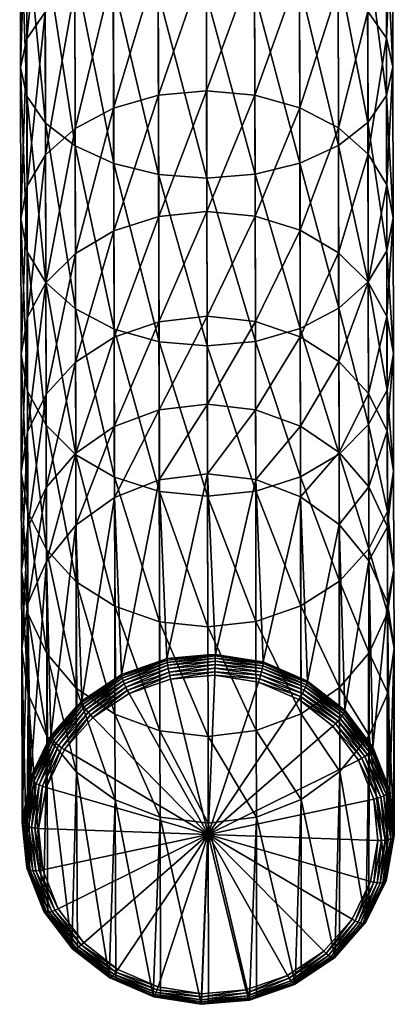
# Model space of a CAD drawing. Extents: x -0.027 to 0.032, y -0.181 to 0.054.
# Tile 1 of 256: x -0.011 to 0.012, y -0.181 to -0.121. Entities that reach past the tile are written whole.
import ezdxf

# ---------------------------------------------------------------- set-up
doc = ezdxf.new("R2010")
doc.units = 0
doc.layers.add('mesh', color=7, linetype='CONTINUOUS')

msp = doc.modelspace()

# ---------------------------------------------------------------- meshes
at = {"layer": 'mesh'}
mesh = msp.add_polyface(dxfattribs=at)
corners = [(0.000788, -0.110102, 0.147374), (0.000159, -0.110112, 0.147218), (-0.000597, -0.11012, 0.147305), (-0.011401, -0.102937, 0.338979), (-0.010986, -0.115228, 0.336101), (-0.011377, -0.113753, 0.333545), (-0.01101, -0.104105, 0.341688), (-0.009844, -0.1166, 0.338482), (-0.009868, -0.105192, 0.344212), (-0.00803, -0.117777, 0.340526), (-0.008055, -0.106123, 0.34638), (-0.005667, -0.118678, 0.342095), (-0.005692, -0.106836, 0.348044), (-0.002916, -0.119241, 0.343081), (-0.002942, -0.107281, 0.349089), (0.000035, -0.119429, 0.343418), (0.000009, -0.107429, 0.349446), (0.00001, -0.108028, 0.323673), (-0.00292, -0.117271, 0.318061), (0.00003, -0.117032, 0.31775), (-0.00294, -0.108228, 0.32401), (-0.005668, -0.117957, 0.318975), (-0.005688, -0.108804, 0.324996), (-0.008027, -0.119044, 0.320428), (-0.008047, -0.109715, 0.326565), (-0.009835, -0.120458, 0.322322), (-0.009856, -0.110899, 0.328609), (-0.010971, -0.122102, 0.324527), (-0.010992, -0.112277, 0.33099), (-0.011355, -0.123865, 0.326893), (-0.010963, -0.125627, 0.32926), (-0.009821, -0.127266, 0.331465), (-0.008006, -0.128672, 0.333359), (-0.005643, -0.129749, 0.334812), (-0.002892, -0.130423, 0.335725), (0.000059, -0.130649, 0.336037), (-0.002902, -0.125561, 0.311103), (0.000048, -0.125288, 0.310821), (-0.00565, -0.126349, 0.311932), (-0.008008, -0.127597, 0.313249), (-0.009816, -0.129222, 0.314967), (-0.010951, -0.131111, 0.316966), (-0.011335, -0.133137, 0.319112), (-0.010942, -0.135161, 0.321258), (-0.002886, -0.132988, 0.30323), (-0.005634, -0.133867, 0.303962), (-0.000598, -0.110122, 0.147671), (-0.000932, -0.110117, 0.147288), (-0.001707, -0.110093, 0.147115)]
mesh.append_faces([[corners[k] for k in face] for face in [(0, 1, 2, 2), (3, 4, 5, 5), (6, 7, 4, 4), (8, 9, 7, 7), (10, 11, 9, 9), (12, 13, 11, 11), (14, 15, 13, 13), (16, 15, 14, 14), (17, 18, 19, 19), (20, 18, 17, 17), (20, 21, 18, 18), (22, 21, 20, 20), (22, 23, 21, 21), (24, 23, 22, 22), (24, 25, 23, 23), (26, 25, 24, 24), (26, 27, 25, 25), (28, 27, 26, 26), (28, 29, 27, 27), (5, 29, 28, 28), (5, 30, 29, 29), (4, 30, 5, 5), (4, 31, 30, 30), (7, 31, 4, 4), (7, 32, 31, 31), (9, 32, 7, 7), (9, 33, 32, 32), (11, 33, 9, 9), (11, 34, 33, 33), (13, 34, 11, 11), (13, 35, 34, 34), (15, 35, 13, 13), (19, 36, 37, 37), (18, 36, 19, 19), (18, 38, 36, 36), (21, 38, 18, 18), (21, 39, 38, 38), (23, 39, 21, 21), (23, 40, 39, 39), (25, 40, 23, 23), (25, 41, 40, 40), (27, 41, 25, 25), (29, 42, 27, 27), (30, 43, 29, 29), (36, 44, 37, 37), (38, 45, 36, 36), (46, 47, 48, 48), (46, 2, 47, 47)]])
mesh = msp.add_polyface(dxfattribs=at)
corners = [(0.000788, -0.110102, 0.147374), (0.000649, -0.110091, 0.147038), (0.000159, -0.110112, 0.147218), (0.002959, -0.107268, 0.349089), (0.002985, -0.119229, 0.343081), (0.000009, -0.107429, 0.349446), (0.005733, -0.118653, 0.342095), (0.005708, -0.106811, 0.348044), (0.008092, -0.117742, 0.340526), (0.008067, -0.106088, 0.34638), (0.009902, -0.116557, 0.338482), (0.009877, -0.105149, 0.344212), (0.011037, -0.11518, 0.336101), (0.011013, -0.104057, 0.341688), (0.011423, -0.113704, 0.333545), (0.011399, -0.102888, 0.338979), (0.011031, -0.112229, 0.33099), (0.000035, -0.119429, 0.343418), (0.003009, -0.130411, 0.335725), (0.005757, -0.129725, 0.334812), (0.008116, -0.128637, 0.333359), (0.009925, -0.127224, 0.331465), (0.01106, -0.125579, 0.32926), (0.011445, -0.123816, 0.326893), (0.011052, -0.122055, 0.324527), (0.00991, -0.120415, 0.322322), (0.009889, -0.110857, 0.328609), (0.008095, -0.119009, 0.320428), (0.008075, -0.10968, 0.326565), (0.005732, -0.117932, 0.318975), (0.005712, -0.108779, 0.324996), (0.002981, -0.117258, 0.318061), (0.002961, -0.108216, 0.32401), (0.00003, -0.117032, 0.31775), (0.00001, -0.108028, 0.323673), (0.000059, -0.130649, 0.336037), (0.011465, -0.133088, 0.319112), (0.011072, -0.131064, 0.316966), (0.009929, -0.129179, 0.314967), (0.008114, -0.127563, 0.313249), (0.00575, -0.126324, 0.311932), (0.002999, -0.125549, 0.311103), (0.000048, -0.125288, 0.310821), (0.003015, -0.132976, 0.30323), (0.000064, -0.132684, 0.30298), (-0.000597, -0.11012, 0.147305), (-0.000598, -0.110122, 0.147671)]
mesh.append_faces([[corners[k] for k in face] for face in [(0, 1, 2, 2), (3, 4, 5, 5), (3, 6, 4, 4), (7, 8, 6, 6), (9, 10, 8, 8), (11, 12, 10, 10), (13, 14, 12, 12), (15, 16, 14, 14), (5, 4, 17, 17), (4, 18, 17, 17), (4, 19, 18, 18), (6, 19, 4, 4), (6, 20, 19, 19), (8, 20, 6, 6), (8, 21, 20, 20), (10, 21, 8, 8), (10, 22, 21, 21), (12, 22, 10, 10), (12, 23, 22, 22), (14, 23, 12, 12), (14, 24, 23, 23), (16, 24, 14, 14), (16, 25, 24, 24), (26, 25, 16, 16), (26, 27, 25, 25), (28, 27, 26, 26), (28, 29, 27, 27), (30, 29, 28, 28), (30, 31, 29, 29), (32, 31, 30, 30), (32, 33, 31, 31), (34, 33, 32, 32), (17, 18, 35, 35), (23, 36, 22, 22), (24, 37, 23, 23), (24, 38, 37, 37), (25, 38, 24, 24), (25, 39, 38, 38), (27, 39, 25, 25), (27, 40, 39, 39), (29, 40, 27, 27), (29, 41, 40, 40), (31, 41, 29, 29), (31, 42, 41, 41), (33, 42, 31, 31), (41, 43, 40, 40), (42, 44, 41, 41), (45, 46, 0, 0)]])
mesh = msp.add_polyface(dxfattribs=at)
corners = [(-0.010971, -0.122102, 0.324527), (-0.011335, -0.133137, 0.319112), (-0.010951, -0.131111, 0.316966), (-0.011355, -0.123865, 0.326893), (-0.010942, -0.135161, 0.321258), (-0.010963, -0.125627, 0.32926), (-0.0098, -0.137046, 0.323258), (-0.009821, -0.127266, 0.331465), (-0.007984, -0.138662, 0.324975), (-0.008006, -0.128672, 0.333359), (-0.005621, -0.1399, 0.326293), (-0.005643, -0.129749, 0.334812), (-0.002869, -0.140676, 0.327121), (-0.002892, -0.130423, 0.335725), (0.000082, -0.140936, 0.327404), (0.000059, -0.130649, 0.336037), (0.000048, -0.125288, 0.310821), (-0.002886, -0.132988, 0.30323), (0.000064, -0.132684, 0.30298), (-0.002902, -0.125561, 0.311103), (-0.005634, -0.133867, 0.303962), (-0.00565, -0.126349, 0.311932), (-0.007992, -0.13526, 0.305126), (-0.008008, -0.127597, 0.313249), (-0.009799, -0.137072, 0.306644), (-0.009816, -0.129222, 0.314967), (-0.010934, -0.139181, 0.308411), (-0.011317, -0.141443, 0.310307), (-0.010924, -0.143702, 0.312204), (-0.009781, -0.145806, 0.313971), (-0.007965, -0.147611, 0.315488), (-0.005601, -0.148994, 0.316653), (-0.00285, -0.14986, 0.317385), (0.000102, -0.150151, 0.317634), (-0.002872, -0.139451, 0.294548), (0.000078, -0.13912, 0.294334), (-0.00562, -0.140408, 0.295173), (-0.007977, -0.141927, 0.296169), (-0.009785, -0.143904, 0.297466), (-0.010919, -0.146204, 0.298977), (-0.011302, -0.14867, 0.300598), (-0.00286, -0.144862, 0.285174), (0.000089, -0.144508, 0.284999), (-0.005608, -0.145886, 0.285685), (-0.007965, -0.14751, 0.286498)]
mesh.append_faces([[corners[k] for k in face] for face in [(0, 1, 2, 2), (3, 4, 1, 1), (5, 6, 4, 4), (7, 6, 5, 5), (7, 8, 6, 6), (9, 8, 7, 7), (9, 10, 8, 8), (11, 10, 9, 9), (11, 12, 10, 10), (13, 12, 11, 11), (13, 14, 12, 12), (15, 14, 13, 13), (16, 17, 18, 18), (19, 20, 17, 17), (21, 22, 20, 20), (23, 22, 21, 21), (23, 24, 22, 22), (25, 24, 23, 23), (25, 26, 24, 24), (2, 26, 25, 25), (2, 27, 26, 26), (1, 27, 2, 2), (1, 28, 27, 27), (4, 28, 1, 1), (4, 29, 28, 28), (6, 29, 4, 4), (6, 30, 29, 29), (8, 30, 6, 6), (10, 31, 8, 8), (12, 32, 10, 10), (14, 33, 12, 12), (18, 34, 35, 35), (17, 34, 18, 18), (17, 36, 34, 34), (20, 36, 17, 17), (20, 37, 36, 36), (22, 37, 20, 20), (22, 38, 37, 37), (24, 38, 22, 22), (24, 39, 38, 38), (26, 39, 24, 24), (27, 40, 26, 26), (35, 41, 42, 42), (34, 41, 35, 35), (34, 43, 41, 41), (36, 43, 34, 34), (37, 44, 36, 36)]])
mesh = msp.add_polyface(dxfattribs=at)
corners = [(0.003009, -0.130411, 0.335725), (0.003032, -0.140663, 0.327121), (0.000059, -0.130649, 0.336037), (0.005779, -0.139876, 0.326293), (0.005757, -0.129725, 0.334812), (0.008138, -0.138627, 0.324975), (0.008116, -0.128637, 0.333359), (0.009946, -0.137003, 0.323258), (0.009925, -0.127224, 0.331465), (0.011081, -0.135113, 0.321258), (0.01106, -0.125579, 0.32926), (0.011465, -0.133088, 0.319112), (0.011445, -0.123816, 0.326893), (0.011072, -0.131064, 0.316966), (0.000082, -0.140936, 0.327404), (0.003051, -0.149847, 0.317385), (0.005799, -0.148969, 0.316653), (0.008157, -0.147576, 0.315488), (0.009965, -0.145763, 0.313971), (0.011099, -0.143654, 0.312204), (0.011483, -0.141393, 0.310307), (0.011089, -0.139134, 0.308411), (0.009946, -0.13703, 0.306644), (0.009929, -0.129179, 0.314967), (0.00813, -0.135225, 0.305126), (0.008114, -0.127563, 0.313249), (0.005766, -0.133842, 0.303962), (0.00575, -0.126324, 0.311932), (0.003015, -0.132976, 0.30323), (0.002999, -0.125549, 0.311103), (0.000064, -0.132684, 0.30298), (0.011498, -0.14862, 0.300598), (0.011104, -0.146156, 0.298977), (0.009961, -0.143861, 0.297466), (0.008145, -0.141892, 0.296169), (0.00578, -0.140384, 0.295173), (0.003029, -0.139438, 0.294548), (0.000078, -0.13912, 0.294334), (0.008157, -0.147475, 0.286498), (0.005792, -0.145861, 0.285685), (0.003041, -0.144849, 0.285174), (0.000089, -0.144508, 0.284999)]
mesh.append_faces([[corners[k] for k in face] for face in [(0, 1, 2, 2), (0, 3, 1, 1), (4, 3, 0, 0), (4, 5, 3, 3), (6, 5, 4, 4), (6, 7, 5, 5), (8, 7, 6, 6), (8, 9, 7, 7), (10, 9, 8, 8), (10, 11, 9, 9), (12, 13, 11, 11), (2, 1, 14, 14), (1, 15, 14, 14), (3, 16, 1, 1), (5, 17, 3, 3), (7, 18, 5, 5), (7, 19, 18, 18), (9, 19, 7, 7), (9, 20, 19, 19), (11, 20, 9, 9), (11, 21, 20, 20), (13, 21, 11, 11), (13, 22, 21, 21), (23, 22, 13, 13), (23, 24, 22, 22), (25, 24, 23, 23), (25, 26, 24, 24), (27, 26, 25, 25), (27, 28, 26, 26), (29, 30, 28, 28), (20, 31, 19, 19), (21, 32, 20, 20), (21, 33, 32, 32), (22, 33, 21, 21), (22, 34, 33, 33), (24, 34, 22, 22), (24, 35, 34, 34), (26, 35, 24, 24), (26, 36, 35, 35), (28, 36, 26, 26), (28, 37, 36, 36), (30, 37, 28, 28), (34, 38, 33, 33), (35, 39, 34, 34), (35, 40, 39, 39), (36, 40, 35, 35), (36, 41, 40, 40), (37, 41, 36, 36)]])
mesh = msp.add_polyface(dxfattribs=at)
corners = [(0.000099, -0.148777, 0.275102), (-0.002851, -0.149148, 0.275235), (-0.002385, -0.160113, 0.244778), (-0.00281, -0.160262, 0.244832), (-0.005175, -0.161086, 0.24513), (-0.005598, -0.150224, 0.275624), (-0.007956, -0.151932, 0.276244), (-0.007603, -0.162703, 0.245716), (-0.009763, -0.154154, 0.277051), (-0.009503, -0.164856, 0.246498), (0.000127, -0.159893, 0.2447), (-0.007984, -0.138662, 0.324975), (-0.005601, -0.148994, 0.316653), (-0.007965, -0.147611, 0.315488), (-0.005621, -0.1399, 0.326293), (-0.00285, -0.14986, 0.317385), (-0.002869, -0.140676, 0.327121), (0.000102, -0.150151, 0.317634), (-0.010934, -0.139181, 0.308411), (-0.011302, -0.14867, 0.300598), (-0.010919, -0.146204, 0.298977), (-0.011317, -0.141443, 0.310307), (-0.010908, -0.151134, 0.302219), (-0.010924, -0.143702, 0.312204), (-0.009764, -0.153429, 0.30373), (-0.009781, -0.145806, 0.313971), (-0.007948, -0.155398, 0.305027), (-0.005584, -0.156906, 0.306022), (-0.002832, -0.157852, 0.306648), (0.000119, -0.15817, 0.306861), (-0.00562, -0.140408, 0.295173), (-0.007965, -0.14751, 0.286498), (-0.005608, -0.145886, 0.285685), (-0.007977, -0.141927, 0.296169), (-0.009772, -0.149624, 0.287557), (-0.009785, -0.143904, 0.297466), (-0.010906, -0.152083, 0.288791), (-0.011289, -0.154721, 0.290115), (-0.010894, -0.157357, 0.291439), (-0.00975, -0.159811, 0.292673), (-0.007934, -0.161918, 0.293732), (-0.00557, -0.163531, 0.294545), (-0.011278, -0.159514, 0.279), (-0.010896, -0.156741, 0.277991), (-0.00286, -0.144862, 0.285174), (0.000089, -0.144508, 0.284999)]
mesh.append_faces([[corners[k] for k in face] for face in [(0, 1, 2, 2), (1, 3, 2, 2), (1, 4, 3, 3), (5, 4, 1, 1), (6, 7, 5, 5), (8, 9, 6, 6), (2, 10, 0, 0), (11, 12, 13, 13), (14, 15, 12, 12), (16, 17, 15, 15), (18, 19, 20, 20), (21, 22, 19, 19), (23, 22, 21, 21), (23, 24, 22, 22), (25, 24, 23, 23), (25, 26, 24, 24), (13, 26, 25, 25), (13, 27, 26, 26), (12, 27, 13, 13), (12, 28, 27, 27), (15, 28, 12, 12), (15, 29, 28, 28), (17, 29, 15, 15), (30, 31, 32, 32), (33, 34, 31, 31), (35, 34, 33, 33), (35, 36, 34, 34), (20, 36, 35, 35), (20, 37, 36, 36), (19, 37, 20, 20), (19, 38, 37, 37), (22, 38, 19, 19), (22, 39, 38, 38), (24, 39, 22, 22), (26, 40, 24, 24), (27, 41, 26, 26), (42, 36, 37, 37), (43, 36, 42, 42), (43, 34, 36, 36), (8, 34, 43, 43), (8, 31, 34, 34), (6, 31, 8, 8), (6, 32, 31, 31), (5, 32, 6, 6), (5, 44, 32, 32), (1, 44, 5, 5), (1, 45, 44, 44), (0, 45, 1, 1)]])
mesh = msp.add_polyface(dxfattribs=at)
corners = [(0.008166, -0.151897, 0.276244), (0.008507, -0.163274, 0.245937), (0.009983, -0.154112, 0.277051), (0.005802, -0.1502, 0.275624), (0.006216, -0.161489, 0.245286), (0.00305, -0.149135, 0.275235), (0.003512, -0.160323, 0.244859), (0.003065, -0.160251, 0.244833), (0.000579, -0.159853, 0.244686), (0.000099, -0.148777, 0.275102), (0.000127, -0.159893, 0.2447), (0.003032, -0.140663, 0.327121), (0.005799, -0.148969, 0.316653), (0.003051, -0.149847, 0.317385), (0.005779, -0.139876, 0.326293), (0.008157, -0.147576, 0.315488), (0.008138, -0.138627, 0.324975), (0.009965, -0.145763, 0.313971), (0.000082, -0.140936, 0.327404), (0.000102, -0.150151, 0.317634), (0.003069, -0.157839, 0.306648), (0.005816, -0.156882, 0.306022), (0.008174, -0.155363, 0.305027), (0.009981, -0.153386, 0.30373), (0.011115, -0.151087, 0.302219), (0.011099, -0.143654, 0.312204), (0.011498, -0.14862, 0.300598), (0.011483, -0.141393, 0.310307), (0.011104, -0.146156, 0.298977), (0.000119, -0.15817, 0.306861), (0.008188, -0.161883, 0.293732), (0.009995, -0.159769, 0.292673), (0.011129, -0.157309, 0.291439), (0.011511, -0.154672, 0.290115), (0.011117, -0.152036, 0.288791), (0.009973, -0.149581, 0.287557), (0.009961, -0.143861, 0.297466), (0.008157, -0.147475, 0.286498), (0.008145, -0.141892, 0.296169), (0.005792, -0.145861, 0.285685), (0.003041, -0.144849, 0.285174), (0.000089, -0.144508, 0.284999), (0.011127, -0.156693, 0.277991), (0.011522, -0.159465, 0.279)]
mesh.append_faces([[corners[k] for k in face] for face in [(0, 1, 2, 2), (3, 4, 0, 0), (5, 6, 3, 3), (5, 7, 6, 6), (5, 8, 7, 7), (9, 8, 5, 5), (9, 10, 8, 8), (11, 12, 13, 13), (14, 15, 12, 12), (16, 17, 15, 15), (18, 13, 19, 19), (13, 20, 19, 19), (13, 21, 20, 20), (12, 21, 13, 13), (12, 22, 21, 21), (15, 22, 12, 12), (15, 23, 22, 22), (17, 23, 15, 15), (17, 24, 23, 23), (25, 24, 17, 17), (25, 26, 24, 24), (27, 28, 26, 26), (19, 20, 29, 29), (22, 30, 21, 21), (23, 31, 22, 22), (23, 32, 31, 31), (24, 32, 23, 23), (24, 33, 32, 32), (26, 33, 24, 24), (26, 34, 33, 33), (28, 34, 26, 26), (28, 35, 34, 34), (36, 35, 28, 28), (36, 37, 35, 35), (38, 39, 37, 37), (9, 40, 41, 41), (5, 40, 9, 9), (5, 39, 40, 40), (3, 39, 5, 5), (3, 37, 39, 39), (0, 37, 3, 3), (0, 35, 37, 37), (2, 35, 0, 0), (2, 34, 35, 35), (42, 34, 2, 2), (42, 33, 34, 34), (43, 33, 42, 42), (43, 32, 33, 33)]])
mesh = msp.add_polyface(dxfattribs=at)
corners = [(-0.005163, -0.161182, 0.244928), (-0.005175, -0.161086, 0.24513), (-0.005545, -0.161332, 0.245219), (-0.002379, -0.160213, 0.244577), (-0.002385, -0.160113, 0.244778), (-0.00281, -0.160262, 0.244832), (-0.004708, -0.162258, 0.244493), (-0.002162, -0.161372, 0.244172), (-0.002211, -0.161159, 0.244121), (0.000541, -0.161134, 0.244088), (0.00055, -0.160917, 0.244035), (0.000558, -0.160693, 0.244033), (-0.004812, -0.162065, 0.244449), (-0.002258, -0.16094, 0.24412), (0.000565, -0.160474, 0.24408), (-0.00491, -0.161864, 0.244454), (-0.0023, -0.160726, 0.244169), (0.000571, -0.160271, 0.244174), (-0.004999, -0.161666, 0.244509), (-0.002336, -0.160527, 0.244265), (0.000575, -0.160095, 0.244312), (-0.005073, -0.16148, 0.24461), (-0.002362, -0.160353, 0.244403), (0.000578, -0.159953, 0.244485), (-0.005129, -0.161316, 0.244752), (-0.007455, -0.163067, 0.245185), (0.000127, -0.159893, 0.2447), (-0.007536, -0.16292, 0.245334), (-0.007603, -0.162703, 0.245716), (-0.005598, -0.150224, 0.275624), (-0.007956, -0.151932, 0.276244), (-0.007893, -0.163031, 0.245835), (-0.009503, -0.164856, 0.246498), (-0.010896, -0.156741, 0.277991), (-0.010746, -0.167398, 0.247422), (-0.009763, -0.154154, 0.277051), (-0.011278, -0.159514, 0.279), (-0.011246, -0.170155, 0.248425), (-0.009764, -0.153429, 0.30373), (-0.007934, -0.161918, 0.293732), (-0.00975, -0.159811, 0.292673), (-0.007948, -0.155398, 0.305027), (-0.00557, -0.163531, 0.294545), (-0.005584, -0.156906, 0.306022), (-0.002818, -0.164543, 0.295056), (-0.002832, -0.157852, 0.306648), (0.000119, -0.15817, 0.306861), (0.000133, -0.164884, 0.29523), (-0.009739, -0.164867, 0.280949), (-0.010894, -0.157357, 0.291439), (-0.010884, -0.162286, 0.280009), (-0.011289, -0.154721, 0.290115)]
mesh.append_faces([[corners[k] for k in face] for face in [(0, 1, 2, 2), (3, 4, 5, 5), (6, 7, 8, 8), (7, 9, 10, 10), (10, 8, 7, 7), (10, 11, 8, 8), (8, 12, 6, 6), (8, 13, 12, 12), (11, 13, 8, 8), (11, 14, 13, 13), (13, 15, 12, 12), (13, 16, 15, 15), (14, 16, 13, 13), (14, 17, 16, 16), (16, 18, 15, 15), (16, 19, 18, 18), (17, 19, 16, 16), (17, 20, 19, 19), (19, 21, 18, 18), (19, 22, 21, 21), (20, 22, 19, 19), (20, 23, 22, 22), (21, 24, 25, 25), (22, 24, 21, 21), (22, 3, 24, 24), (23, 3, 22, 22), (23, 4, 3, 3), (26, 4, 23, 23), (24, 0, 27, 27), (3, 0, 24, 24), (3, 1, 0, 0), (5, 1, 3, 3), (2, 28, 0, 0), (29, 2, 1, 1), (29, 28, 2, 2), (30, 31, 28, 28), (30, 32, 31, 31), (33, 34, 35, 35), (36, 37, 33, 33), (38, 39, 40, 40), (41, 42, 39, 39), (43, 44, 42, 42), (45, 44, 43, 43), (46, 47, 45, 45), (48, 49, 40, 40), (50, 51, 49, 49), (36, 51, 50, 50)]])
mesh = msp.add_polyface(dxfattribs=at)
corners = [(0.000578, -0.159953, 0.244485), (0.000579, -0.159853, 0.244686), (0.000127, -0.159893, 0.2447), (0.003505, -0.160421, 0.244658), (0.003512, -0.160323, 0.244859), (0.003065, -0.160251, 0.244833), (0.006203, -0.161585, 0.245084), (0.006216, -0.161489, 0.245286), (0.005805, -0.161312, 0.245221), (0.000541, -0.161134, 0.244088), (0.003218, -0.161562, 0.244246), (0.003283, -0.161354, 0.244197), (0.005803, -0.162441, 0.244594), (0.005916, -0.162248, 0.244603), (0.00055, -0.160917, 0.244035), (0.003346, -0.161139, 0.244197), (0.006017, -0.162056, 0.24466), (0.000558, -0.160693, 0.244033), (0.003402, -0.160928, 0.244247), (0.006101, -0.161876, 0.244763), (0.000565, -0.160474, 0.24408), (0.003448, -0.160732, 0.244344), (0.006164, -0.161717, 0.244907), (0.008435, -0.163486, 0.245552), (0.000571, -0.160271, 0.244174), (0.003483, -0.16056, 0.244484), (0.008489, -0.163366, 0.245734), (0.000575, -0.160095, 0.244312), (0.011127, -0.156693, 0.277991), (0.011261, -0.168178, 0.247723), (0.011522, -0.159465, 0.279), (0.009983, -0.154112, 0.277051), (0.010228, -0.165556, 0.246768), (0.008507, -0.163274, 0.245937), (0.009966, -0.165208, 0.246642), (0.008166, -0.151897, 0.276244), (0.008158, -0.163002, 0.245838), (0.005802, -0.1502, 0.275624), (0.003069, -0.157839, 0.306648), (0.003083, -0.164531, 0.295056), (0.000119, -0.15817, 0.306861), (0.005816, -0.156882, 0.306022), (0.00583, -0.163507, 0.294545), (0.008188, -0.161883, 0.293732), (0.008174, -0.155363, 0.305027), (0.009995, -0.159769, 0.292673), (0.011139, -0.162238, 0.280009), (0.011129, -0.157309, 0.291439), (0.010006, -0.164825, 0.280949)]
mesh.append_faces([[corners[k] for k in face] for face in [(0, 1, 2, 2), (3, 4, 5, 5), (6, 7, 8, 8), (9, 10, 11, 11), (12, 11, 10, 10), (12, 13, 11, 11), (11, 14, 9, 9), (11, 15, 14, 14), (13, 15, 11, 11), (13, 16, 15, 15), (15, 17, 14, 14), (15, 18, 17, 17), (16, 18, 15, 15), (16, 19, 18, 18), (18, 20, 17, 17), (18, 21, 20, 20), (19, 21, 18, 18), (19, 22, 21, 21), (23, 22, 19, 19), (21, 24, 20, 20), (21, 25, 24, 24), (22, 25, 21, 21), (22, 6, 25, 25), (26, 6, 22, 22), (26, 7, 6, 6), (25, 27, 24, 24), (25, 3, 27, 27), (6, 3, 25, 25), (6, 4, 3, 3), (8, 4, 6, 6), (3, 0, 27, 27), (3, 1, 0, 0), (5, 1, 3, 3), (28, 29, 30, 30), (31, 32, 28, 28), (31, 33, 34, 34), (35, 36, 33, 33), (35, 7, 36, 36), (37, 8, 7, 7), (37, 4, 8, 8), (38, 39, 40, 40), (41, 42, 38, 38), (41, 43, 42, 42), (44, 45, 43, 43), (46, 47, 30, 30), (46, 45, 47, 47), (48, 45, 46, 46), (48, 43, 45, 45)]])
mesh = msp.add_polyface(dxfattribs=at)
corners = [(-0.010722, -0.167481, 0.247216), (-0.010746, -0.167398, 0.247422), (-0.010822, -0.167818, 0.247575), (-0.011221, -0.170232, 0.248216), (-0.011246, -0.170155, 0.248425), (-0.011204, -0.170579, 0.248579), (-0.010246, -0.170532, 0.247499), (-0.00979, -0.168017, 0.246584), (-0.010002, -0.167947, 0.246585), (-0.009994, -0.173072, 0.248423), (-0.010468, -0.170515, 0.247519), (-0.010945, -0.17301, 0.249227), (-0.010873, -0.173067, 0.249023), (-0.01097, -0.172939, 0.249438), (-0.008845, -0.165578, 0.245724), (-0.010204, -0.167863, 0.246633), (-0.009024, -0.165447, 0.245755), (-0.009184, -0.165312, 0.245832), (-0.01068, -0.170483, 0.247586), (-0.010211, -0.17311, 0.248464), (-0.010386, -0.167769, 0.246726), (-0.009318, -0.165178, 0.245952), (-0.010869, -0.170435, 0.247695), (-0.010417, -0.173129, 0.248549), (-0.010537, -0.167671, 0.246858), (-0.009419, -0.165054, 0.246109), (-0.011028, -0.170375, 0.247842), (-0.010602, -0.173128, 0.248675), (-0.010651, -0.167573, 0.247024), (-0.009482, -0.164945, 0.246294), (-0.011147, -0.170306, 0.248019), (-0.010757, -0.173107, 0.248836), (-0.009693, -0.165243, 0.246639), (-0.009763, -0.154154, 0.277051), (-0.009503, -0.164856, 0.246498), (-0.010896, -0.156741, 0.277991), (-0.011278, -0.159514, 0.279), (-0.010884, -0.162286, 0.280009), (-0.010812, -0.173338, 0.249584), (-0.009936, -0.175561, 0.250393), (-0.009739, -0.164867, 0.280949), (-0.010894, -0.157357, 0.291439)]
mesh.append_faces([[corners[k] for k in face] for face in [(0, 1, 2, 2), (3, 4, 5, 5), (6, 7, 8, 8), (9, 6, 10, 10), (3, 11, 12, 12), (3, 13, 11, 11), (5, 13, 3, 3), (14, 8, 7, 7), (8, 10, 6, 6), (8, 15, 10, 10), (16, 15, 8, 8), (16, 17, 15, 15), (10, 18, 19, 19), (15, 18, 10, 10), (15, 20, 18, 18), (17, 20, 15, 15), (17, 21, 20, 20), (18, 22, 23, 23), (20, 22, 18, 18), (20, 24, 22, 22), (21, 24, 20, 20), (21, 25, 24, 24), (22, 26, 27, 27), (24, 26, 22, 22), (24, 28, 26, 26), (25, 28, 24, 24), (25, 29, 28, 28), (26, 30, 31, 31), (28, 30, 26, 26), (28, 0, 30, 30), (29, 0, 28, 28), (29, 1, 0, 0), (32, 1, 29, 29), (30, 3, 12, 12), (0, 3, 30, 30), (0, 4, 3, 3), (2, 4, 0, 0), (33, 32, 34, 34), (33, 1, 32, 32), (35, 2, 1, 1), (35, 4, 2, 2), (36, 5, 4, 4), (36, 13, 5, 5), (37, 13, 36, 36), (37, 38, 13, 13), (37, 39, 38, 38), (40, 39, 37, 37), (37, 41, 40, 40)]])
mesh = msp.add_polyface(dxfattribs=at)
corners = [(0.010206, -0.165643, 0.246563), (0.010228, -0.165556, 0.246768), (0.009966, -0.165208, 0.246642), (0.011237, -0.168259, 0.247516), (0.011261, -0.168178, 0.247723), (0.011104, -0.167778, 0.247578), (0.011513, -0.171038, 0.248527), (0.011537, -0.170962, 0.248737), (0.011495, -0.170538, 0.248582), (0.009344, -0.166336, 0.245988), (0.010287, -0.168729, 0.246859), (0.010504, -0.168674, 0.246866), (0.010539, -0.171269, 0.247783), (0.010761, -0.171268, 0.24781), (0.010295, -0.173837, 0.248744), (0.010972, -0.17125, 0.247882), (0.010497, -0.17387, 0.248835), (0.01071, -0.168604, 0.246919), (0.009541, -0.16623, 0.245976), (0.011162, -0.171216, 0.247997), (0.010678, -0.173882, 0.248967), (0.010829, -0.173872, 0.249131), (0.010895, -0.168524, 0.247017), (0.009728, -0.166112, 0.246012), (0.01132, -0.171168, 0.248148), (0.010943, -0.17384, 0.249322), (0.009895, -0.165988, 0.246094), (0.011049, -0.168437, 0.247154), (0.011439, -0.171107, 0.248328), (0.011013, -0.173788, 0.249528), (0.010035, -0.165865, 0.246217), (0.011165, -0.168347, 0.247323), (0.01014, -0.165747, 0.246376), (0.011139, -0.162238, 0.280009), (0.011037, -0.173719, 0.24974), (0.010006, -0.164825, 0.280949), (0.011113, -0.173299, 0.249587), (0.011522, -0.159465, 0.279), (0.011127, -0.156693, 0.277991), (0.009983, -0.154112, 0.277051)]
mesh.append_faces([[corners[k] for k in face] for face in [(0, 1, 2, 2), (3, 4, 5, 5), (6, 7, 8, 8), (9, 10, 11, 11), (10, 12, 13, 13), (14, 13, 12, 12), (13, 11, 10, 10), (13, 15, 11, 11), (16, 15, 13, 13), (11, 17, 18, 18), (15, 17, 11, 11), (15, 19, 17, 17), (20, 19, 15, 15), (20, 21, 19, 19), (17, 22, 23, 23), (19, 22, 17, 17), (19, 24, 22, 22), (21, 24, 19, 19), (21, 25, 24, 24), (22, 26, 23, 23), (22, 27, 26, 26), (24, 27, 22, 22), (24, 28, 27, 27), (25, 28, 24, 24), (25, 29, 28, 28), (27, 30, 26, 26), (27, 31, 30, 30), (28, 31, 27, 27), (28, 6, 31, 31), (29, 6, 28, 28), (29, 7, 6, 6), (31, 32, 30, 30), (31, 3, 32, 32), (6, 3, 31, 31), (6, 4, 3, 3), (8, 4, 6, 6), (3, 0, 32, 32), (3, 1, 0, 0), (5, 1, 3, 3), (33, 34, 35, 35), (33, 36, 34, 34), (33, 7, 36, 36), (37, 7, 33, 33), (37, 8, 7, 7), (37, 4, 8, 8), (38, 5, 4, 4), (38, 1, 5, 5), (39, 2, 1, 1)]])
mesh = msp.add_polyface(dxfattribs=at)
corners = [(-0.009482, -0.164945, 0.246294), (-0.009503, -0.164856, 0.246498), (-0.009693, -0.165243, 0.246639), (-0.007586, -0.162796, 0.245514), (-0.007603, -0.162703, 0.245716), (-0.007893, -0.163031, 0.245835), (-0.00979, -0.168017, 0.246584), (-0.008656, -0.165698, 0.245741), (-0.008845, -0.165578, 0.245724), (-0.006923, -0.163734, 0.245028), (-0.007074, -0.163572, 0.244996), (-0.004708, -0.162258, 0.244493), (-0.004812, -0.162065, 0.244449), (-0.00491, -0.161864, 0.244454), (-0.007218, -0.163401, 0.245012), (-0.004999, -0.161666, 0.244509), (-0.009024, -0.165447, 0.245755), (-0.010002, -0.167947, 0.246585), (-0.007347, -0.16323, 0.245076), (-0.005073, -0.16148, 0.24461), (-0.009184, -0.165312, 0.245832), (-0.007455, -0.163067, 0.245185), (-0.009318, -0.165178, 0.245952), (-0.007536, -0.16292, 0.245334), (-0.005129, -0.161316, 0.244752), (-0.009419, -0.165054, 0.246109), (-0.005163, -0.161182, 0.244928), (0.000146, -0.1709, 0.247641), (-0.010246, -0.170532, 0.247499), (-0.009994, -0.173072, 0.248423), (-0.002162, -0.161372, 0.244172), (0.000541, -0.161134, 0.244088), (-0.007923, -0.167082, 0.281757), (-0.008216, -0.177843, 0.251225), (-0.009739, -0.164867, 0.280949), (-0.005558, -0.168779, 0.282376), (-0.005925, -0.179627, 0.251876), (-0.002806, -0.169844, 0.282766), (-0.003221, -0.180794, 0.252303), (-0.002832, -0.157852, 0.306648), (0.000133, -0.164884, 0.29523), (-0.002818, -0.164543, 0.295056), (0.000145, -0.170202, 0.282899), (-0.00557, -0.163531, 0.294545), (-0.007934, -0.161918, 0.293732), (-0.00975, -0.159811, 0.292673)]
mesh.append_faces([[corners[k] for k in face] for face in [(0, 1, 2, 2), (3, 4, 5, 5), (6, 7, 8, 8), (7, 9, 10, 10), (9, 11, 12, 12), (12, 10, 9, 9), (12, 13, 10, 10), (10, 8, 7, 7), (10, 14, 8, 8), (13, 14, 10, 10), (13, 15, 14, 14), (8, 16, 17, 17), (14, 16, 8, 8), (14, 18, 16, 16), (15, 18, 14, 14), (15, 19, 18, 18), (18, 20, 16, 16), (18, 21, 20, 20), (19, 21, 18, 18), (21, 22, 20, 20), (21, 23, 22, 22), (24, 23, 21, 21), (23, 25, 22, 22), (23, 3, 25, 25), (26, 3, 23, 23), (26, 4, 3, 3), (3, 0, 25, 25), (3, 1, 0, 0), (5, 1, 3, 3), (27, 28, 29, 29), (6, 28, 27, 27), (27, 30, 11, 11), (27, 31, 30, 30), (27, 7, 6, 6), (27, 9, 7, 7), (11, 9, 27, 27), (32, 33, 34, 34), (35, 36, 32, 32), (37, 38, 35, 35), (39, 40, 41, 41), (42, 41, 40, 40), (37, 41, 42, 42), (37, 43, 41, 41), (35, 43, 37, 37), (35, 44, 43, 43), (32, 44, 35, 35), (32, 45, 44, 44), (34, 45, 32, 32)]])
mesh = msp.add_polyface(dxfattribs=at)
corners = [(0.008489, -0.163366, 0.245734), (0.008507, -0.163274, 0.245937), (0.008158, -0.163002, 0.245838), (0.003218, -0.161562, 0.244246), (0.005685, -0.162627, 0.244635), (0.005803, -0.162441, 0.244594), (0.007774, -0.164255, 0.245229), (0.007937, -0.164104, 0.245201), (0.009344, -0.166336, 0.245988), (0.009541, -0.16623, 0.245976), (0.010504, -0.168674, 0.246866), (0.009728, -0.166112, 0.246012), (0.01071, -0.168604, 0.246919), (0.008092, -0.163944, 0.245222), (0.009895, -0.165988, 0.246094), (0.005916, -0.162248, 0.244603), (0.008231, -0.163782, 0.24529), (0.010035, -0.165865, 0.246217), (0.006017, -0.162056, 0.24466), (0.008347, -0.163627, 0.245402), (0.01014, -0.165747, 0.246376), (0.006101, -0.161876, 0.244763), (0.008435, -0.163486, 0.245552), (0.010206, -0.165643, 0.246563), (0.006164, -0.161717, 0.244907), (0.009966, -0.165208, 0.246642), (0.006216, -0.161489, 0.245286), (0.000146, -0.1709, 0.247641), (0.010287, -0.168729, 0.246859), (0.010539, -0.171269, 0.247783), (0.010083, -0.173784, 0.248698), (0.000541, -0.161134, 0.244088), (0.005842, -0.168755, 0.282376), (0.005467, -0.180031, 0.252032), (0.003095, -0.169831, 0.282766), (0.008199, -0.167047, 0.281757), (0.007895, -0.178414, 0.251445), (0.010006, -0.164825, 0.280949), (0.009795, -0.176261, 0.250663), (0.003069, -0.157839, 0.306648), (0.00583, -0.163507, 0.294545), (0.003083, -0.164531, 0.295056), (0.000119, -0.15817, 0.306861), (0.000133, -0.164884, 0.29523), (0.000145, -0.170202, 0.282899), (0.008188, -0.161883, 0.293732)]
mesh.append_faces([[corners[k] for k in face] for face in [(0, 1, 2, 2), (3, 4, 5, 5), (4, 6, 7, 7), (6, 8, 9, 9), (10, 9, 8, 8), (9, 7, 6, 6), (9, 11, 7, 7), (12, 11, 9, 9), (7, 5, 4, 4), (7, 13, 5, 5), (11, 13, 7, 7), (11, 14, 13, 13), (13, 15, 5, 5), (13, 16, 15, 15), (14, 16, 13, 13), (14, 17, 16, 16), (16, 18, 15, 15), (16, 19, 18, 18), (17, 19, 16, 16), (17, 20, 19, 19), (19, 21, 18, 18), (19, 22, 21, 21), (20, 22, 19, 19), (20, 23, 22, 22), (22, 0, 24, 24), (23, 0, 22, 22), (23, 1, 0, 0), (25, 1, 23, 23), (2, 26, 0, 0), (27, 28, 8, 8), (27, 29, 28, 28), (30, 29, 27, 27), (27, 4, 3, 3), (27, 6, 4, 4), (8, 6, 27, 27), (3, 31, 27, 27), (32, 33, 34, 34), (35, 36, 32, 32), (37, 38, 35, 35), (39, 40, 41, 41), (42, 41, 43, 43), (44, 43, 34, 34), (35, 45, 37, 37), (35, 40, 45, 45), (32, 40, 35, 35), (32, 41, 40, 40), (34, 41, 32, 32), (34, 43, 41, 41)]])
mesh = msp.add_polyface(dxfattribs=at)
corners = [(-0.008197, -0.177903, 0.25101), (-0.008216, -0.177843, 0.251225), (-0.007867, -0.178114, 0.251324), (-0.009914, -0.175626, 0.25018), (-0.009936, -0.175561, 0.250393), (-0.009674, -0.175909, 0.25052), (-0.010945, -0.17301, 0.249227), (-0.01097, -0.172939, 0.249438), (-0.010812, -0.173338, 0.249584), (-0.005392, -0.179174, 0.250647), (-0.007481, -0.177546, 0.250053), (-0.007645, -0.177679, 0.250128), (-0.009051, -0.175464, 0.249295), (-0.009248, -0.175553, 0.249354), (-0.009994, -0.173072, 0.248423), (-0.010211, -0.17311, 0.248464), (-0.007939, -0.177869, 0.250403), (-0.008055, -0.177916, 0.250588), (-0.005724, -0.179595, 0.251033), (-0.009743, -0.175679, 0.249773), (-0.009848, -0.175666, 0.24997), (-0.010873, -0.173067, 0.249023), (-0.008143, -0.177928, 0.250794), (-0.005808, -0.179667, 0.251227), (-0.005872, -0.179697, 0.25144), (-0.005925, -0.179627, 0.251876), (-0.010468, -0.170515, 0.247519), (-0.010417, -0.173129, 0.248549), (-0.01068, -0.170483, 0.247586), (-0.009435, -0.175621, 0.249457), (-0.010602, -0.173128, 0.248675), (-0.010869, -0.170435, 0.247695), (-0.0078, -0.177789, 0.250247), (-0.009603, -0.175663, 0.249599), (-0.010757, -0.173107, 0.248836), (-0.011028, -0.170375, 0.247842), (-0.005623, -0.179485, 0.250866), (-0.011147, -0.170306, 0.248019), (0.000146, -0.1709, 0.247641), (-0.009739, -0.164867, 0.280949), (-0.007923, -0.167082, 0.281757)]
mesh.append_faces([[corners[k] for k in face] for face in [(0, 1, 2, 2), (3, 4, 5, 5), (6, 7, 8, 8), (9, 10, 11, 11), (10, 12, 13, 13), (12, 14, 15, 15), (16, 17, 18, 18), (19, 17, 16, 16), (19, 20, 17, 17), (21, 20, 19, 19), (21, 6, 20, 20), (17, 22, 23, 23), (20, 22, 17, 17), (20, 3, 22, 22), (6, 3, 20, 20), (6, 4, 3, 3), (8, 4, 6, 6), (22, 0, 24, 24), (3, 0, 22, 22), (3, 1, 0, 0), (5, 1, 3, 3), (2, 25, 0, 0), (26, 15, 14, 14), (15, 13, 12, 12), (15, 27, 13, 13), (28, 27, 15, 15), (13, 11, 10, 10), (13, 29, 11, 11), (27, 29, 13, 13), (27, 30, 29, 29), (31, 30, 27, 27), (29, 32, 11, 11), (29, 33, 32, 32), (30, 33, 29, 29), (30, 34, 33, 33), (35, 34, 30, 30), (32, 16, 36, 36), (33, 16, 32, 32), (33, 19, 16, 16), (34, 19, 33, 33), (34, 21, 19, 19), (37, 21, 34, 34), (38, 14, 12, 12), (39, 5, 4, 4), (39, 1, 5, 5), (40, 2, 1, 1), (40, 25, 2, 2)]])
mesh = msp.add_polyface(dxfattribs=at)
corners = [(0.011013, -0.173788, 0.249528), (0.011037, -0.173719, 0.24974), (0.011113, -0.173299, 0.249587), (0.009774, -0.176324, 0.25045), (0.009795, -0.176261, 0.250663), (0.009984, -0.175874, 0.250523), (0.007878, -0.178473, 0.25123), (0.007895, -0.178414, 0.251445), (0.008184, -0.178086, 0.251326), (0.010539, -0.171269, 0.247783), (0.010083, -0.173784, 0.248698), (0.010295, -0.173837, 0.248744), (0.008949, -0.176103, 0.249541), (0.009137, -0.176205, 0.249605), (0.007216, -0.178067, 0.250254), (0.007367, -0.178211, 0.250334), (0.005105, -0.179719, 0.25088), (0.007511, -0.178332, 0.250456), (0.005203, -0.179869, 0.251014), (0.009316, -0.176286, 0.249713), (0.007639, -0.178422, 0.250616), (0.005292, -0.179986, 0.251183), (0.010497, -0.17387, 0.248835), (0.010761, -0.171268, 0.24781), (0.009477, -0.17634, 0.24986), (0.007747, -0.178477, 0.250805), (0.005365, -0.180063, 0.25138), (0.010678, -0.173882, 0.248967), (0.010972, -0.17125, 0.247882), (0.009611, -0.176365, 0.250038), (0.007828, -0.178494, 0.251013), (0.005421, -0.180097, 0.251594), (0.005455, -0.180087, 0.251815), (0.010829, -0.173872, 0.249131), (0.009711, -0.17636, 0.250238), (0.010943, -0.17384, 0.249322), (0.011537, -0.170962, 0.248737), (0.000146, -0.1709, 0.247641), (0.008199, -0.167047, 0.281757), (0.010006, -0.164825, 0.280949)]
mesh.append_faces([[corners[k] for k in face] for face in [(0, 1, 2, 2), (3, 4, 5, 5), (6, 7, 8, 8), (9, 10, 11, 11), (10, 12, 13, 13), (12, 14, 15, 15), (16, 15, 14, 14), (15, 13, 12, 12), (15, 17, 13, 13), (18, 17, 15, 15), (13, 11, 10, 10), (13, 19, 11, 11), (17, 19, 13, 13), (17, 20, 19, 19), (21, 20, 17, 17), (11, 22, 23, 23), (19, 22, 11, 11), (19, 24, 22, 22), (20, 24, 19, 19), (20, 25, 24, 24), (26, 25, 20, 20), (22, 27, 28, 28), (24, 27, 22, 22), (24, 29, 27, 27), (25, 29, 24, 24), (25, 30, 29, 29), (31, 30, 25, 25), (31, 32, 30, 30), (29, 33, 27, 27), (29, 34, 33, 33), (30, 34, 29, 29), (30, 6, 34, 34), (32, 6, 30, 30), (32, 7, 6, 6), (34, 35, 33, 33), (34, 3, 35, 35), (6, 3, 34, 34), (6, 4, 3, 3), (8, 4, 6, 6), (3, 0, 35, 35), (3, 1, 0, 0), (5, 1, 3, 3), (2, 36, 0, 0), (37, 12, 10, 10), (38, 8, 7, 7), (38, 4, 8, 8), (39, 5, 4, 4), (39, 1, 5, 5)]])
mesh = msp.add_polyface(dxfattribs=at)
corners = [(-0.003213, -0.180848, 0.252086), (-0.003221, -0.180794, 0.252303), (-0.002774, -0.180866, 0.252329), (-0.005912, -0.179684, 0.25166), (-0.005925, -0.179627, 0.251876), (-0.005513, -0.179805, 0.251941), (-0.000248, -0.180667, 0.251194), (-0.002925, -0.180238, 0.251037), (-0.002991, -0.18043, 0.251133), (-0.005392, -0.179174, 0.250647), (-0.00551, -0.179342, 0.250735), (-0.000257, -0.180867, 0.251294), (-0.003053, -0.180594, 0.251271), (-0.005623, -0.179485, 0.250866), (-0.005724, -0.179595, 0.251033), (-0.007939, -0.177869, 0.250403), (-0.000265, -0.18104, 0.251436), (-0.003109, -0.180724, 0.251445), (-0.005808, -0.179667, 0.251227), (-0.008055, -0.177916, 0.250588), (-0.000272, -0.181177, 0.251613), (-0.003156, -0.180812, 0.251646), (-0.005872, -0.179697, 0.25144), (-0.008143, -0.177928, 0.250794), (-0.000278, -0.181272, 0.251815), (-0.003191, -0.180854, 0.251863), (-0.008197, -0.177903, 0.25101), (-0.000283, -0.181319, 0.252034), (-0.000286, -0.181316, 0.252258), (-0.000287, -0.181264, 0.252476), (-0.007645, -0.177679, 0.250128), (-0.0078, -0.177789, 0.250247), (0.000146, -0.1709, 0.247641), (-0.007481, -0.177546, 0.250053), (-0.009051, -0.175464, 0.249295), (-0.005558, -0.168779, 0.282376), (-0.002806, -0.169844, 0.282766), (0.000145, -0.170202, 0.282899), (0.000164, -0.181224, 0.252462)]
mesh.append_faces([[corners[k] for k in face] for face in [(0, 1, 2, 2), (3, 4, 5, 5), (6, 7, 8, 8), (7, 9, 10, 10), (8, 11, 6, 6), (8, 12, 11, 11), (13, 12, 8, 8), (13, 14, 12, 12), (15, 14, 13, 13), (12, 16, 11, 11), (12, 17, 16, 16), (14, 17, 12, 12), (14, 18, 17, 17), (19, 18, 14, 14), (17, 20, 16, 16), (17, 21, 20, 20), (18, 21, 17, 17), (18, 22, 21, 21), (23, 22, 18, 18), (21, 24, 20, 20), (21, 25, 24, 24), (22, 25, 21, 21), (22, 3, 25, 25), (26, 3, 22, 22), (26, 4, 3, 3), (25, 27, 24, 24), (25, 0, 27, 27), (3, 0, 25, 25), (3, 1, 0, 0), (5, 1, 3, 3), (0, 28, 27, 27), (0, 29, 28, 28), (2, 29, 0, 0), (30, 10, 9, 9), (30, 31, 10, 10), (10, 8, 7, 7), (10, 13, 8, 8), (31, 13, 10, 10), (32, 9, 7, 7), (32, 33, 9, 9), (34, 33, 32, 32), (7, 6, 32, 32), (35, 5, 4, 4), (35, 1, 5, 5), (36, 2, 1, 1), (36, 29, 2, 2), (37, 29, 36, 36), (37, 38, 29, 29)]])
mesh = msp.add_polyface(dxfattribs=at)
corners = [(0.005455, -0.180087, 0.251815), (0.005467, -0.180031, 0.252032), (0.005837, -0.179785, 0.251943), (0.002671, -0.181057, 0.252166), (0.002676, -0.181003, 0.252384), (0.003101, -0.180855, 0.25233), (-0.000286, -0.181316, 0.252258), (-0.000287, -0.181264, 0.252476), (0.000164, -0.181224, 0.252462), (0.007216, -0.178067, 0.250254), (0.005001, -0.179542, 0.25079), (0.005105, -0.179719, 0.25088), (0.002455, -0.180429, 0.25111), (0.002504, -0.180624, 0.251208), (-0.000248, -0.180667, 0.251194), (-0.000257, -0.180867, 0.251294), (-0.000265, -0.18104, 0.251436), (0.002551, -0.180793, 0.251348), (-0.000272, -0.181177, 0.251613), (0.005203, -0.179869, 0.251014), (0.007367, -0.178211, 0.250334), (0.002593, -0.180926, 0.251523), (-0.000278, -0.181272, 0.251815), (0.005292, -0.179986, 0.251183), (0.007511, -0.178332, 0.250456), (0.002628, -0.181017, 0.251725), (-0.000283, -0.181319, 0.252034), (0.005365, -0.180063, 0.25138), (0.007639, -0.178422, 0.250616), (0.002654, -0.181061, 0.251943), (0.005421, -0.180097, 0.251594), (0.007747, -0.178477, 0.250805), (0.007895, -0.178414, 0.251445), (0.000146, -0.1709, 0.247641), (0.008949, -0.176103, 0.249541), (0.000145, -0.170202, 0.282899), (0.003095, -0.169831, 0.282766), (0.005842, -0.168755, 0.282376)]
mesh.append_faces([[corners[k] for k in face] for face in [(0, 1, 2, 2), (3, 4, 5, 5), (6, 7, 8, 8), (9, 10, 11, 11), (10, 12, 13, 13), (12, 14, 15, 15), (15, 13, 12, 12), (15, 16, 13, 13), (13, 11, 10, 10), (13, 17, 11, 11), (16, 17, 13, 13), (16, 18, 17, 17), (11, 19, 20, 20), (17, 19, 11, 11), (17, 21, 19, 19), (18, 21, 17, 17), (18, 22, 21, 21), (19, 23, 24, 24), (21, 23, 19, 19), (21, 25, 23, 23), (22, 25, 21, 21), (22, 26, 25, 25), (23, 27, 28, 28), (25, 27, 23, 23), (25, 29, 27, 27), (26, 29, 25, 25), (26, 6, 29, 29), (27, 30, 31, 31), (29, 30, 27, 27), (29, 3, 30, 30), (6, 3, 29, 29), (6, 4, 3, 3), (8, 4, 6, 6), (3, 0, 30, 30), (3, 1, 0, 0), (5, 1, 3, 3), (2, 32, 0, 0), (33, 12, 10, 10), (33, 14, 12, 12), (33, 9, 34, 34), (10, 9, 33, 33), (35, 4, 8, 8), (36, 4, 35, 35), (36, 5, 4, 4), (36, 1, 5, 5), (37, 2, 1, 1), (37, 32, 2, 2)]])

doc.saveas('drawing.dxf')
